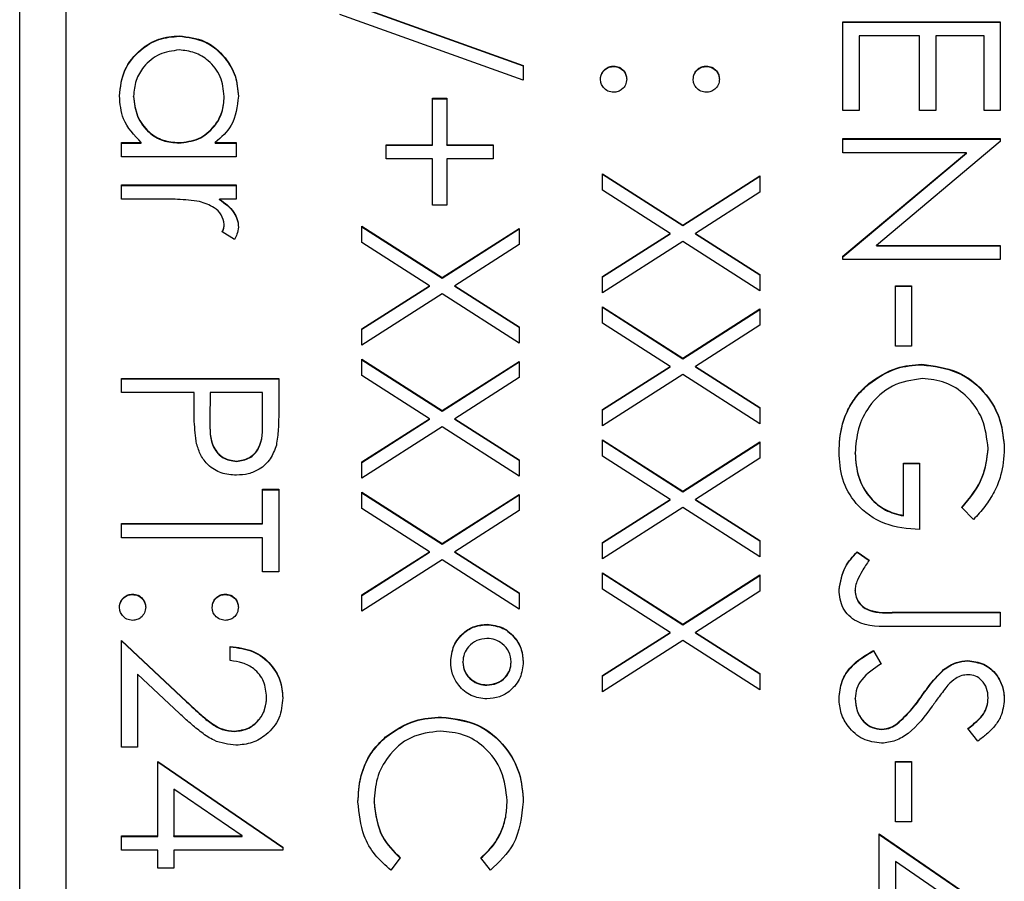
# Model space of a CAD drawing. Header units: millimetres. Extents: x 179 to 1996, y 94 to 1575.
# Tile 32 of 40: x 1764 to 1774, y 967 to 976. Entities that reach past the tile are written whole.
import ezdxf

# ---------------------------------------------------------------- set-up
doc = ezdxf.new("R2010")
doc.units = ezdxf.units.MM

msp = doc.modelspace()

# ---------------------------------------------------------------- linework, layer by layer
at = {"color": 7, "linetype": 'Continuous', "lineweight": 25}
for p, q in [((1763.504, 937.536), (1763.504, 985.717)), ((1764.004, 983.162), (1764.004, 927.215)), ((1766.964, 976.344), (1768.948, 975.633)), ((1766.964, 976.339), (1768.948, 975.629)), ((1768.948, 975.473), (1766.964, 976.183)), ((1772.404, 975.146), (1772.404, 976.104)), ((1772.404, 976.104), (1774.104, 976.104)), ((1772.404, 976.1), (1774.104, 976.1)), ((1774.104, 976.104), (1774.104, 975.146)), ((1765.229, 975.948), (1765.229, 975.952)), ((1772.579, 975.952), (1772.579, 975.146)), ((1773.232, 975.952), (1772.579, 975.952)), ((1773.232, 975.146), (1773.232, 975.952)), ((1773.407, 975.952), (1773.407, 975.146)), ((1773.93, 975.952), (1773.407, 975.952)), ((1773.93, 975.146), (1773.93, 975.952)), ((1768.948, 975.633), (1768.948, 975.473)), ((1769.924, 975.621), (1769.924, 975.625)), ((1770.927, 975.621), (1770.927, 975.625)), ((1764.735, 975.295), (1764.735, 975.299)), ((1765.716, 975.294), (1765.716, 975.298)), ((1767.967, 975.277), (1768.12, 975.277)), ((1767.967, 974.776), (1767.967, 975.277)), ((1767.967, 975.273), (1768.12, 975.273)), ((1768.12, 975.277), (1768.12, 974.776)), ((1772.579, 975.146), (1772.404, 975.146)), ((1773.407, 975.146), (1773.232, 975.146)), ((1774.104, 975.146), (1773.93, 975.146)), ((1764.604, 974.798), (1764.819, 974.798)), ((1764.604, 974.645), (1764.604, 974.798)), ((1764.604, 974.794), (1764.819, 974.794)), ((1764.819, 974.794), (1764.819, 974.798)), ((1765.223, 974.794), (1765.223, 974.798)), ((1765.617, 974.798), (1765.846, 974.798)), ((1765.617, 974.794), (1765.617, 974.798)), ((1765.617, 974.794), (1765.846, 974.794)), ((1765.846, 974.798), (1765.846, 974.645)), ((1767.466, 974.776), (1767.967, 974.776)), ((1767.466, 974.624), (1767.466, 974.776)), ((1767.466, 974.772), (1767.967, 974.772)), ((1767.967, 974.772), (1767.967, 974.776)), ((1768.12, 974.776), (1768.621, 974.776)), ((1768.12, 974.772), (1768.12, 974.776)), ((1768.12, 974.772), (1768.621, 974.772)), ((1768.621, 974.776), (1768.621, 974.624)), ((1772.404, 974.841), (1774.104, 974.841)), ((1772.404, 974.689), (1772.404, 974.841)), ((1772.404, 974.837), (1774.104, 974.837)), ((1774.104, 974.809), (1772.766, 973.687)), ((1774.104, 974.841), (1774.104, 974.809)), ((1765.846, 974.645), (1764.604, 974.645)), ((1773.739, 974.689), (1772.404, 974.689)), ((1772.404, 973.57), (1773.739, 974.689)), ((1772.404, 973.565), (1773.739, 974.685)), ((1773.739, 974.685), (1773.739, 974.689)), ((1767.967, 974.624), (1767.466, 974.624)), ((1767.967, 974.123), (1767.967, 974.624)), ((1768.12, 974.624), (1768.12, 974.123)), ((1768.621, 974.624), (1768.12, 974.624)), ((1769.804, 974.46), (1770.671, 973.906)), ((1769.804, 974.285), (1769.804, 974.46)), ((1769.804, 974.456), (1770.671, 973.901)), ((1770.671, 973.906), (1771.504, 974.439)), ((1770.671, 973.901), (1771.504, 974.434)), ((1771.504, 974.439), (1771.504, 974.263)), ((1764.604, 974.188), (1764.604, 974.341)), ((1764.604, 974.341), (1765.846, 974.341)), ((1764.604, 974.336), (1765.846, 974.336)), ((1765.846, 974.341), (1765.846, 974.188)), ((1770.534, 973.818), (1769.804, 974.285)), ((1771.504, 974.263), (1770.809, 973.818)), ((1765.022, 974.188), (1764.604, 974.188)), ((1765.846, 974.188), (1765.664, 974.188)), ((1765.664, 974.184), (1765.664, 974.188)), ((1768.12, 974.123), (1767.967, 974.123)), ((1765.716, 973.91), (1765.716, 973.914)), ((1767.204, 973.894), (1768.071, 973.34)), ((1767.204, 973.718), (1767.204, 973.894)), ((1767.204, 973.89), (1768.071, 973.335)), ((1770.671, 973.901), (1770.671, 973.906)), ((1765.826, 973.753), (1765.694, 973.836)), ((1768.071, 973.34), (1768.904, 973.872)), ((1768.071, 973.335), (1768.904, 973.868)), ((1768.904, 973.872), (1768.904, 973.697)), ((1769.804, 973.352), (1770.534, 973.818)), ((1769.804, 973.347), (1770.534, 973.814)), ((1770.534, 973.814), (1770.534, 973.818)), ((1770.809, 973.818), (1771.504, 973.373)), ((1770.809, 973.814), (1770.809, 973.818)), ((1770.809, 973.814), (1771.504, 973.369)), ((1767.934, 973.252), (1767.204, 973.718)), ((1768.904, 973.697), (1768.209, 973.252)), ((1770.671, 973.73), (1769.804, 973.176)), ((1771.504, 973.198), (1770.671, 973.73)), ((1772.766, 973.687), (1774.104, 973.687)), ((1772.766, 973.683), (1772.766, 973.687)), ((1772.766, 973.683), (1774.104, 973.683)), ((1774.104, 973.687), (1774.104, 973.535)), ((1772.404, 973.535), (1772.404, 973.57)), ((1774.104, 973.535), (1772.404, 973.535)), ((1771.504, 973.373), (1771.504, 973.198)), ((1767.204, 972.785), (1767.934, 973.252)), ((1767.934, 973.248), (1767.934, 973.252)), ((1768.071, 973.335), (1768.071, 973.34)), ((1768.209, 973.252), (1768.904, 972.807)), ((1768.209, 973.248), (1768.209, 973.252)), ((1769.804, 973.176), (1769.804, 973.352)), ((1772.971, 972.599), (1772.971, 973.252)), ((1772.971, 973.252), (1773.145, 973.252)), ((1773.145, 973.252), (1773.145, 972.599)), ((1767.204, 972.781), (1767.934, 973.248)), ((1768.071, 973.164), (1767.204, 972.61)), ((1768.904, 972.631), (1768.071, 973.164)), ((1768.209, 973.248), (1768.904, 972.803)), ((1772.971, 973.248), (1773.145, 973.248)), ((1769.804, 973.023), (1770.671, 972.469)), ((1769.804, 972.847), (1769.804, 973.023)), ((1769.804, 973.019), (1770.671, 972.464)), ((1770.671, 972.469), (1771.504, 973.002)), ((1770.671, 972.464), (1771.504, 972.997)), ((1771.504, 973.002), (1771.504, 972.826)), ((1770.534, 972.381), (1769.804, 972.847)), ((1771.504, 972.826), (1770.809, 972.381)), ((1767.204, 972.61), (1767.204, 972.785)), ((1768.904, 972.807), (1768.904, 972.631)), ((1773.145, 972.599), (1772.971, 972.599)), ((1767.204, 972.457), (1768.071, 971.903)), ((1767.204, 972.281), (1767.204, 972.457)), ((1767.204, 972.453), (1768.071, 971.898)), ((1768.071, 971.903), (1768.904, 972.435)), ((1768.071, 971.898), (1768.904, 972.431)), ((1768.904, 972.435), (1768.904, 972.26)), ((1770.671, 972.464), (1770.671, 972.469)), ((1773.255, 972.398), (1773.255, 972.403)), ((1769.804, 971.915), (1770.534, 972.381)), ((1769.804, 971.91), (1770.534, 972.377)), ((1770.671, 972.293), (1769.804, 971.739)), ((1770.534, 972.377), (1770.534, 972.381)), ((1771.504, 971.76), (1770.671, 972.293)), ((1770.809, 972.381), (1771.504, 971.936)), ((1770.809, 972.377), (1770.809, 972.381)), ((1770.809, 972.377), (1771.504, 971.932)), ((1764.604, 972.098), (1764.604, 972.25)), ((1764.604, 972.25), (1766.304, 972.25)), ((1764.604, 972.246), (1766.304, 972.246)), ((1766.304, 972.25), (1766.304, 971.917)), ((1767.934, 971.815), (1767.204, 972.281)), ((1768.904, 972.26), (1768.209, 971.815)), ((1772.682, 972.19), (1772.682, 972.195)), ((1765.389, 972.098), (1764.604, 972.098)), ((1765.389, 971.976), (1765.389, 972.098)), ((1765.563, 972.098), (1765.559, 971.801)), ((1766.13, 972.098), (1765.563, 972.098)), ((1766.13, 971.787), (1766.13, 972.098)), ((1768.071, 971.898), (1768.071, 971.903)), ((1769.804, 971.739), (1769.804, 971.915)), ((1771.504, 971.936), (1771.504, 971.76)), ((1765.559, 971.795), (1765.559, 971.789)), ((1766.13, 971.783), (1766.13, 971.787)), ((1767.204, 971.348), (1767.934, 971.815)), ((1767.204, 971.344), (1767.934, 971.81)), ((1767.934, 971.81), (1767.934, 971.815)), ((1768.209, 971.815), (1768.904, 971.37)), ((1768.209, 971.81), (1768.209, 971.815)), ((1768.209, 971.81), (1768.904, 971.366)), ((1768.071, 971.727), (1767.204, 971.173)), ((1768.904, 971.194), (1768.071, 971.727)), ((1769.804, 971.586), (1770.671, 971.032)), ((1769.804, 971.41), (1769.804, 971.586)), ((1769.804, 971.582), (1770.671, 971.027)), ((1770.671, 971.032), (1771.504, 971.564)), ((1770.671, 971.027), (1771.504, 971.56)), ((1771.504, 971.564), (1771.504, 971.389)), ((1772.535, 971.441), (1772.535, 971.445)), ((1773.973, 971.49), (1773.973, 971.494)), ((1765.847, 971.353), (1765.847, 971.358)), ((1767.204, 971.173), (1767.204, 971.348)), ((1768.904, 971.37), (1768.904, 971.194)), ((1770.534, 970.944), (1769.804, 971.41)), ((1771.504, 971.389), (1770.809, 970.944)), ((1773.058, 971.336), (1773.232, 971.336)), ((1773.058, 970.77), (1773.058, 971.336)), ((1773.232, 971.336), (1773.232, 970.617)), ((1773.058, 971.331), (1773.232, 971.331)), ((1766.13, 971.053), (1766.304, 971.053)), ((1766.13, 970.683), (1766.13, 971.053)), ((1766.13, 971.048), (1766.304, 971.048)), ((1766.304, 971.053), (1766.304, 970.16)), ((1767.204, 971.02), (1768.071, 970.466)), ((1767.204, 970.844), (1767.204, 971.02)), ((1767.204, 971.016), (1768.071, 970.461)), ((1770.671, 971.027), (1770.671, 971.032)), ((1768.071, 970.466), (1768.904, 970.998)), ((1768.071, 970.461), (1768.904, 970.994)), ((1768.904, 970.998), (1768.904, 970.822)), ((1769.804, 970.477), (1770.534, 970.944)), ((1769.804, 970.473), (1770.534, 970.94)), ((1770.534, 970.94), (1770.534, 970.944)), ((1770.809, 970.944), (1771.504, 970.499)), ((1770.809, 970.94), (1770.809, 970.944)), ((1770.809, 970.94), (1771.504, 970.495)), ((1767.934, 970.378), (1767.204, 970.844)), ((1768.904, 970.822), (1768.209, 970.378)), ((1770.671, 970.856), (1769.804, 970.302)), ((1771.504, 970.323), (1770.671, 970.856)), ((1773.814, 970.726), (1773.69, 970.857)), ((1773.058, 970.765), (1773.058, 970.77)), ((1764.604, 970.683), (1766.13, 970.683)), ((1764.604, 970.53), (1764.604, 970.683)), ((1764.604, 970.678), (1766.13, 970.678)), ((1766.13, 970.678), (1766.13, 970.683)), ((1766.13, 970.53), (1764.604, 970.53)), ((1766.13, 970.16), (1766.13, 970.53)), ((1771.504, 970.499), (1771.504, 970.323)), ((1767.204, 969.911), (1767.934, 970.378)), ((1767.934, 970.373), (1767.934, 970.378)), ((1768.071, 970.461), (1768.071, 970.466)), ((1768.209, 970.378), (1768.904, 969.933)), ((1768.209, 970.373), (1768.209, 970.378)), ((1769.804, 970.302), (1769.804, 970.477)), ((1772.557, 970.378), (1772.687, 970.288)), ((1772.557, 970.373), (1772.557, 970.378)), ((1767.204, 969.907), (1767.934, 970.373)), ((1768.071, 970.29), (1767.204, 969.735)), ((1768.904, 969.757), (1768.071, 970.29)), ((1768.209, 970.373), (1768.904, 969.929)), ((1772.557, 970.373), (1772.687, 970.284)), ((1766.304, 970.16), (1766.13, 970.16)), ((1769.804, 970.149), (1770.671, 969.595)), ((1769.804, 969.973), (1769.804, 970.149)), ((1769.804, 970.145), (1770.671, 969.59)), ((1770.671, 969.595), (1771.504, 970.127)), ((1770.671, 969.59), (1771.504, 970.123)), ((1771.504, 970.127), (1771.504, 969.951)), ((1770.534, 969.507), (1769.804, 969.973)), ((1771.504, 969.951), (1770.809, 969.507)), ((1772.535, 969.955), (1772.535, 969.96)), ((1764.724, 969.916), (1764.724, 969.921)), ((1765.727, 969.916), (1765.727, 969.921)), ((1767.204, 969.735), (1767.204, 969.911)), ((1768.904, 969.933), (1768.904, 969.757)), ((1772.973, 969.725), (1774.104, 969.725)), ((1772.973, 969.72), (1772.973, 969.725)), ((1772.973, 969.72), (1774.104, 969.72)), ((1774.104, 969.725), (1774.104, 969.572)), ((1768.559, 969.59), (1768.559, 969.594)), ((1770.671, 969.59), (1770.671, 969.595)), ((1774.104, 969.572), (1772.956, 969.572)), ((1764.604, 969.42), (1765.308, 968.761)), ((1764.604, 968.266), (1764.604, 969.42)), ((1769.804, 969.04), (1770.534, 969.507)), ((1769.804, 969.036), (1770.534, 969.502)), ((1770.671, 969.419), (1769.804, 968.864)), ((1770.534, 969.502), (1770.534, 969.507)), ((1771.504, 968.886), (1770.671, 969.419)), ((1770.809, 969.507), (1771.504, 969.062)), ((1770.809, 969.502), (1770.809, 969.507)), ((1770.809, 969.502), (1771.504, 969.058)), ((1764.604, 969.415), (1765.308, 968.757)), ((1765.781, 969.202), (1765.781, 969.354)), ((1772.732, 969.311), (1772.818, 969.167)), ((1772.732, 969.306), (1772.732, 969.311)), ((1772.732, 969.306), (1772.818, 969.163)), ((1768.294, 969.184), (1768.294, 969.189)), ((1768.817, 969.183), (1768.817, 969.188)), ((1773.492, 969.103), (1773.492, 969.107)), ((1773.751, 969.198), (1773.751, 969.202)), ((1764.779, 969.056), (1764.779, 968.266)), ((1765.232, 968.631), (1764.779, 969.056)), ((1769.804, 968.864), (1769.804, 969.04)), ((1771.504, 969.062), (1771.504, 968.886)), ((1768.553, 968.936), (1768.553, 968.941)), ((1766.173, 968.804), (1766.173, 968.808)), ((1772.535, 968.79), (1772.535, 968.794)), ((1773.261, 968.824), (1773.261, 968.829)), ((1773.973, 968.796), (1773.973, 968.801)), ((1765.308, 968.757), (1765.308, 968.761)), ((1768.064, 968.588), (1768.064, 968.592)), ((1772.823, 968.457), (1772.823, 968.462)), ((1772.99, 968.518), (1772.99, 968.523)), ((1773.86, 968.331), (1773.755, 968.469)), ((1765.829, 968.436), (1765.829, 968.44)), ((1767.458, 968.373), (1767.458, 968.377)), ((1764.779, 968.266), (1764.604, 968.266)), ((1764.996, 967.308), (1764.996, 968.113)), ((1764.996, 968.113), (1766.348, 967.186)), ((1764.996, 968.109), (1766.348, 967.182)), ((1772.971, 967.46), (1772.971, 968.113)), ((1772.971, 968.113), (1773.145, 968.113)), ((1772.971, 968.109), (1773.145, 968.109)), ((1773.145, 968.113), (1773.145, 967.46)), ((1765.909, 967.308), (1765.171, 967.814)), ((1765.171, 967.814), (1765.171, 967.308)), ((1767.335, 967.673), (1767.335, 967.677)), ((1768.773, 967.684), (1768.773, 967.688)), ((1773.145, 967.46), (1772.971, 967.46)), ((1764.604, 967.308), (1764.996, 967.308)), ((1764.604, 967.155), (1764.604, 967.308)), ((1764.604, 967.303), (1764.996, 967.303)), ((1764.996, 967.303), (1764.996, 967.308)), ((1765.171, 967.308), (1765.909, 967.308)), ((1765.171, 967.303), (1765.171, 967.308)), ((1765.171, 967.303), (1765.909, 967.303)), ((1765.909, 967.303), (1765.909, 967.308)), ((1772.796, 966.524), (1772.796, 967.329)), ((1772.796, 967.329), (1774.148, 966.402)), ((1772.796, 967.325), (1774.148, 966.398)), ((1766.348, 967.186), (1766.348, 967.155)), ((1764.996, 967.155), (1764.604, 967.155)), ((1764.996, 966.959), (1764.996, 967.155)), ((1765.171, 967.155), (1765.171, 966.959)), ((1766.348, 967.155), (1765.171, 967.155)), ((1767.618, 967.071), (1767.517, 966.937)), ((1768.592, 966.937), (1768.49, 967.071)), ((1773.709, 966.524), (1772.971, 967.03)), ((1772.971, 967.03), (1772.971, 966.524)), ((1765.171, 966.959), (1764.996, 966.959))]:
    msp.add_line(p, q, dxfattribs=at)
for points, knots in [([(1764.582, 975.305), (1764.594, 975.4), (1764.616, 975.591), (1764.792, 975.802), (1765.004, 975.933), (1765.154, 975.945), (1765.229, 975.952)], [0, 0, 0, 0, 0.279573, 0.559333, 0.779589, 1, 1, 1, 1]), ([(1764.582, 975.3), (1764.594, 975.396), (1764.616, 975.587), (1764.792, 975.798), (1765.004, 975.928), (1765.154, 975.941), (1765.229, 975.948)], [0, 0, 0, 0, 0.279573, 0.559333, 0.779589, 1, 1, 1, 1]), ([(1765.229, 975.952), (1765.324, 975.94), (1765.514, 975.917), (1765.722, 975.737), (1765.849, 975.524), (1765.862, 975.375), (1765.868, 975.3)], [0, 0, 0, 0, 0.279413, 0.559191, 0.779548, 1, 1, 1, 1]), ([(1765.229, 975.948), (1765.324, 975.936), (1765.514, 975.912), (1765.722, 975.732), (1765.849, 975.52), (1765.862, 975.37), (1765.868, 975.296)], [0, 0, 0, 0, 0.279413, 0.559191, 0.779548, 1, 1, 1, 1]), ([(1765.227, 975.799), (1765.154, 975.789), (1765.009, 975.769), (1764.847, 975.635), (1764.752, 975.471), (1764.74, 975.357), (1764.735, 975.299)], [0, 0, 0, 0, 0.279429, 0.559146, 0.77957, 1, 1, 1, 1]), ([(1765.716, 975.298), (1765.707, 975.371), (1765.69, 975.516), (1765.561, 975.682), (1765.398, 975.781), (1765.284, 975.793), (1765.227, 975.799)], [0, 0, 0, 0, 0.2797672, 0.5592905, 0.7797189, 1, 1, 1, 1]), ([(1769.782, 975.484), (1769.785, 975.505), (1769.79, 975.546), (1769.829, 975.592), (1769.875, 975.621), (1769.908, 975.624), (1769.924, 975.625)], [0, 0, 0, 0, 0.2795812, 0.5591432, 0.7795754, 1, 1, 1, 1]), ([(1769.782, 975.479), (1769.785, 975.5), (1769.79, 975.542), (1769.829, 975.588), (1769.875, 975.616), (1769.908, 975.619), (1769.924, 975.621)], [0, 0, 0, 0, 0.279581, 0.559143, 0.779575, 1, 1, 1, 1]), ([(1769.924, 975.625), (1769.945, 975.623), (1769.987, 975.618), (1770.033, 975.579), (1770.061, 975.533), (1770.064, 975.5), (1770.066, 975.484)], [0, 0, 0, 0, 0.2795762, 0.5592837, 0.7795524, 1, 1, 1, 1]), ([(1769.924, 975.621), (1769.945, 975.618), (1769.987, 975.613), (1770.033, 975.575), (1770.061, 975.529), (1770.064, 975.496), (1770.066, 975.479)], [0, 0, 0, 0, 0.279576, 0.559284, 0.779552, 1, 1, 1, 1]), ([(1770.785, 975.484), (1770.787, 975.505), (1770.792, 975.546), (1770.831, 975.593), (1770.877, 975.621), (1770.91, 975.624), (1770.927, 975.625)], [0, 0, 0, 0, 0.279647, 0.559299, 0.779615, 1, 1, 1, 1]), ([(1770.785, 975.479), (1770.787, 975.5), (1770.792, 975.542), (1770.831, 975.588), (1770.877, 975.617), (1770.91, 975.619), (1770.927, 975.621)], [0, 0, 0, 0, 0.279647, 0.559299, 0.779615, 1, 1, 1, 1]), ([(1770.927, 975.625), (1770.947, 975.623), (1770.989, 975.618), (1771.035, 975.579), (1771.064, 975.533), (1771.067, 975.5), (1771.068, 975.484)], [0, 0, 0, 0, 0.279585, 0.559454, 0.779697, 1, 1, 1, 1]), ([(1770.927, 975.621), (1770.947, 975.618), (1770.989, 975.613), (1771.035, 975.575), (1771.064, 975.528), (1771.067, 975.496), (1771.068, 975.479)], [0, 0, 0, 0, 0.279585, 0.559454, 0.779697, 1, 1, 1, 1]), ([(1769.924, 975.342), (1769.903, 975.345), (1769.861, 975.35), (1769.815, 975.388), (1769.787, 975.435), (1769.784, 975.467), (1769.782, 975.484)], [0, 0, 0, 0, 0.279469, 0.559358, 0.779674, 1, 1, 1, 1]), ([(1770.066, 975.484), (1770.063, 975.463), (1770.059, 975.421), (1770.02, 975.375), (1769.973, 975.346), (1769.941, 975.344), (1769.924, 975.342)], [0, 0, 0, 0, 0.279602, 0.559212, 0.779475, 1, 1, 1, 1]), ([(1770.927, 975.342), (1770.906, 975.345), (1770.864, 975.349), (1770.818, 975.388), (1770.789, 975.434), (1770.786, 975.467), (1770.785, 975.484)], [0, 0, 0, 0, 0.279517, 0.559326, 0.779544, 1, 1, 1, 1]), ([(1771.068, 975.484), (1771.066, 975.463), (1771.061, 975.421), (1771.022, 975.375), (1770.976, 975.346), (1770.943, 975.344), (1770.927, 975.342)], [0, 0, 0, 0, 0.279602, 0.559212, 0.779475, 1, 1, 1, 1]), ([(1764.819, 974.798), (1764.743, 974.878), (1764.606, 975.022), (1764.59, 975.218), (1764.582, 975.305)], [0, 0, 0, 0, 0.558763, 1, 1, 1, 1]), ([(1764.735, 975.299), (1764.744, 975.227), (1764.761, 975.081), (1764.886, 974.912), (1765.05, 974.813), (1765.165, 974.803), (1765.223, 974.798)], [0, 0, 0, 0, 0.279822, 0.559387, 0.779603, 1, 1, 1, 1]), ([(1764.735, 975.295), (1764.744, 975.222), (1764.761, 975.077), (1764.886, 974.907), (1765.05, 974.808), (1765.165, 974.799), (1765.223, 974.794)], [0, 0, 0, 0, 0.279822, 0.559387, 0.779603, 1, 1, 1, 1]), ([(1765.223, 974.798), (1765.296, 974.806), (1765.444, 974.822), (1765.606, 974.959), (1765.702, 975.125), (1765.711, 975.24), (1765.716, 975.298)], [0, 0, 0, 0, 0.27966, 0.55921, 0.779487, 1, 1, 1, 1]), ([(1765.223, 974.794), (1765.296, 974.802), (1765.444, 974.818), (1765.606, 974.955), (1765.702, 975.12), (1765.711, 975.236), (1765.716, 975.294)], [0, 0, 0, 0, 0.27966, 0.55921, 0.779487, 1, 1, 1, 1]), ([(1765.868, 975.3), (1765.856, 975.188), (1765.833, 974.988), (1765.683, 974.856), (1765.617, 974.798)], [0, 0, 0, 0, 0.559062, 1, 1, 1, 1]), ([(1765.448, 974.161), (1765.369, 974.171), (1765.227, 974.189), (1765.084, 974.188), (1765.022, 974.188)], [0, 0, 0, 0, 0.559636, 1, 1, 1, 1]), ([(1765.716, 973.914), (1765.708, 973.95), (1765.692, 974.022), (1765.592, 974.115), (1765.503, 974.143), (1765.448, 974.161)], [0, 0, 0, 0, 0.278336, 0.558768, 1, 1, 1, 1]), ([(1765.664, 974.188), (1765.722, 974.146), (1765.803, 974.086), (1765.861, 973.969), (1765.866, 973.913), (1765.868, 973.885)], [0, 0, 0, 0, 0.558788, 0.779481, 1, 1, 1, 1]), ([(1765.664, 974.184), (1765.722, 974.141), (1765.803, 974.082), (1765.861, 973.965), (1765.866, 973.909), (1765.868, 973.881)], [0, 0, 0, 0, 0.5587877, 0.7794811, 1, 1, 1, 1]), ([(1765.694, 973.836), (1765.7, 973.85), (1765.712, 973.875), (1765.714, 973.902), (1765.716, 973.914)], [0, 0, 0, 0, 0.5603957, 1, 1, 1, 1]), ([(1765.694, 973.832), (1765.7, 973.846), (1765.712, 973.871), (1765.714, 973.898), (1765.716, 973.91)], [0, 0, 0, 0, 0.560396, 1, 1, 1, 1]), ([(1765.868, 973.885), (1765.865, 973.859), (1765.859, 973.812), (1765.836, 973.771), (1765.826, 973.753)], [0, 0, 0, 0, 0.559243, 1, 1, 1, 1]), ([(1772.682, 972.195), (1772.779, 972.262), (1772.953, 972.381), (1773.163, 972.396), (1773.255, 972.403)], [0, 0, 0, 0, 0.559317, 1, 1, 1, 1]), ([(1772.682, 972.19), (1772.779, 972.257), (1772.953, 972.377), (1773.163, 972.392), (1773.255, 972.398)], [0, 0, 0, 0, 0.559317, 1, 1, 1, 1]), ([(1773.255, 972.403), (1773.388, 972.386), (1773.655, 972.353), (1773.953, 972.108), (1774.122, 971.804), (1774.139, 971.594), (1774.148, 971.489)], [0, 0, 0, 0, 0.27959, 0.559072, 0.779411, 1, 1, 1, 1]), ([(1773.255, 972.398), (1773.388, 972.382), (1773.655, 972.348), (1773.953, 972.104), (1774.122, 971.799), (1774.139, 971.59), (1774.148, 971.485)], [0, 0, 0, 0, 0.27959, 0.559072, 0.779411, 1, 1, 1, 1]), ([(1772.361, 971.459), (1772.366, 971.553), (1772.375, 971.709), (1772.452, 971.912), (1772.548, 972.069), (1772.637, 972.153), (1772.682, 972.195)], [0, 0, 0, 0, 0.339789, 0.559872, 0.779908, 1, 1, 1, 1]), ([(1772.361, 971.454), (1772.366, 971.549), (1772.375, 971.704), (1772.452, 971.908), (1772.548, 972.065), (1772.637, 972.148), (1772.682, 972.19)], [0, 0, 0, 0, 0.339789, 0.559872, 0.779908, 1, 1, 1, 1]), ([(1773.262, 972.25), (1773.149, 972.233), (1772.924, 972.198), (1772.687, 971.973), (1772.556, 971.711), (1772.542, 971.534), (1772.535, 971.445)], [0, 0, 0, 0, 0.2790614, 0.5585842, 0.7792365, 1, 1, 1, 1]), ([(1773.973, 971.494), (1773.96, 971.602), (1773.934, 971.817), (1773.753, 972.067), (1773.515, 972.222), (1773.346, 972.241), (1773.262, 972.25)], [0, 0, 0, 0, 0.279847, 0.559555, 0.779847, 1, 1, 1, 1]), ([(1765.417, 971.544), (1765.407, 971.624), (1765.388, 971.768), (1765.389, 971.913), (1765.389, 971.976)], [0, 0, 0, 0, 0.559694, 1, 1, 1, 1]), ([(1766.304, 971.917), (1766.304, 971.845), (1766.305, 971.715), (1766.287, 971.587), (1766.279, 971.53)], [0, 0, 0, 0, 0.560314, 1, 1, 1, 1]), ([(1765.559, 971.801), (1765.559, 971.697), (1765.559, 971.568), (1765.644, 971.442), (1765.722, 971.377), (1765.797, 971.365), (1765.847, 971.358)], [0, 0, 0, 0, 0.499721, 0.62535, 0.751083, 1, 1, 1, 1]), ([(1765.559, 971.796), (1765.559, 971.693), (1765.559, 971.563), (1765.644, 971.438), (1765.722, 971.372), (1765.797, 971.361), (1765.847, 971.353)], [0, 0, 0, 0, 0.499721, 0.62535, 0.751083, 1, 1, 1, 1]), ([(1765.847, 971.358), (1765.896, 971.365), (1765.97, 971.377), (1766.046, 971.439), (1766.132, 971.559), (1766.131, 971.686), (1766.13, 971.787)], [0, 0, 0, 0, 0.248969, 0.374729, 0.500383, 1, 1, 1, 1]), ([(1765.847, 971.353), (1765.896, 971.361), (1765.97, 971.373), (1766.046, 971.435), (1766.132, 971.555), (1766.131, 971.682), (1766.13, 971.783)], [0, 0, 0, 0, 0.248969, 0.374729, 0.500383, 1, 1, 1, 1]), ([(1765.848, 971.205), (1765.792, 971.209), (1765.68, 971.217), (1765.544, 971.302), (1765.456, 971.418), (1765.43, 971.502), (1765.417, 971.544)], [0, 0, 0, 0, 0.280099, 0.559324, 0.779458, 1, 1, 1, 1]), ([(1766.279, 971.53), (1766.26, 971.479), (1766.223, 971.376), (1766.108, 971.269), (1765.977, 971.213), (1765.891, 971.208), (1765.848, 971.205)], [0, 0, 0, 0, 0.279705, 0.559381, 0.779509, 1, 1, 1, 1]), ([(1773.232, 970.617), (1773.104, 970.628), (1772.848, 970.649), (1772.545, 970.864), (1772.381, 971.157), (1772.367, 971.358), (1772.361, 971.459)], [0, 0, 0, 0, 0.280351, 0.559367, 0.779371, 1, 1, 1, 1]), ([(1772.535, 971.445), (1772.542, 971.358), (1772.555, 971.183), (1772.681, 970.967), (1772.856, 970.818), (1772.991, 970.786), (1773.058, 970.77)], [0, 0, 0, 0, 0.2802537, 0.5599124, 0.7799408, 1, 1, 1, 1]), ([(1772.535, 971.441), (1772.542, 971.353), (1772.555, 971.178), (1772.681, 970.963), (1772.856, 970.814), (1772.991, 970.782), (1773.058, 970.765)], [0, 0, 0, 0, 0.280254, 0.559912, 0.779941, 1, 1, 1, 1]), ([(1773.69, 970.857), (1773.776, 970.962), (1773.931, 971.149), (1773.96, 971.389), (1773.973, 971.494)], [0, 0, 0, 0, 0.55984, 1, 1, 1, 1]), ([(1773.69, 970.852), (1773.776, 970.957), (1773.931, 971.145), (1773.96, 971.385), (1773.973, 971.49)], [0, 0, 0, 0, 0.55984, 1, 1, 1, 1]), ([(1774.148, 971.489), (1774.141, 971.392), (1774.129, 971.232), (1774.043, 971.024), (1773.942, 970.865), (1773.857, 970.772), (1773.814, 970.726)], [0, 0, 0, 0, 0.339527, 0.559586, 0.779731, 1, 1, 1, 1]), ([(1772.361, 969.968), (1772.376, 970.055), (1772.403, 970.211), (1772.51, 970.326), (1772.557, 970.378)], [0, 0, 0, 0, 0.557533, 1, 1, 1, 1]), ([(1772.361, 969.964), (1772.376, 970.051), (1772.403, 970.206), (1772.51, 970.322), (1772.557, 970.373)], [0, 0, 0, 0, 0.557533, 1, 1, 1, 1]), ([(1772.687, 970.288), (1772.661, 970.249), (1772.613, 970.179), (1772.576, 970.104), (1772.559, 970.071)], [0, 0, 0, 0, 0.560094, 1, 1, 1, 1]), ([(1772.559, 970.071), (1772.552, 970.051), (1772.538, 970.015), (1772.536, 969.977), (1772.535, 969.96)], [0, 0, 0, 0, 0.5599, 1, 1, 1, 1]), ([(1772.956, 969.572), (1772.813, 969.568), (1772.635, 969.564), (1772.465, 969.684), (1772.38, 969.795), (1772.368, 969.899), (1772.361, 969.968)], [0, 0, 0, 0, 0.4995429, 0.6250777, 0.7506542, 1, 1, 1, 1]), ([(1772.535, 969.96), (1772.537, 969.936), (1772.541, 969.889), (1772.577, 969.826), (1772.627, 969.776), (1772.757, 969.716), (1772.877, 969.721), (1772.973, 969.725)], [0, 0, 0, 0, 0.124972, 0.249915, 0.374872, 0.499882, 1, 1, 1, 1]), ([(1772.535, 969.955), (1772.537, 969.932), (1772.541, 969.885), (1772.577, 969.822), (1772.627, 969.772), (1772.757, 969.712), (1772.877, 969.717), (1772.973, 969.72)], [0, 0, 0, 0, 0.124972, 0.249915, 0.374872, 0.499882, 1, 1, 1, 1]), ([(1764.582, 969.779), (1764.585, 969.8), (1764.59, 969.841), (1764.629, 969.888), (1764.675, 969.916), (1764.708, 969.919), (1764.724, 969.921)], [0, 0, 0, 0, 0.279581, 0.559143, 0.779575, 1, 1, 1, 1]), ([(1764.582, 969.775), (1764.585, 969.795), (1764.59, 969.837), (1764.629, 969.883), (1764.675, 969.912), (1764.708, 969.915), (1764.724, 969.916)], [0, 0, 0, 0, 0.279581, 0.559143, 0.779575, 1, 1, 1, 1]), ([(1764.724, 969.921), (1764.745, 969.918), (1764.787, 969.913), (1764.833, 969.875), (1764.861, 969.828), (1764.864, 969.795), (1764.866, 969.779)], [0, 0, 0, 0, 0.2795762, 0.5592837, 0.7795524, 1, 1, 1, 1]), ([(1764.724, 969.916), (1764.745, 969.914), (1764.787, 969.909), (1764.833, 969.87), (1764.861, 969.824), (1764.864, 969.791), (1764.866, 969.775)], [0, 0, 0, 0, 0.2795762, 0.5592837, 0.7795524, 1, 1, 1, 1]), ([(1765.585, 969.779), (1765.587, 969.8), (1765.592, 969.842), (1765.631, 969.888), (1765.677, 969.916), (1765.71, 969.919), (1765.727, 969.921)], [0, 0, 0, 0, 0.279647, 0.559299, 0.779615, 1, 1, 1, 1]), ([(1765.585, 969.775), (1765.587, 969.795), (1765.592, 969.837), (1765.631, 969.883), (1765.677, 969.912), (1765.71, 969.915), (1765.727, 969.916)], [0, 0, 0, 0, 0.279647, 0.559299, 0.779615, 1, 1, 1, 1]), ([(1765.727, 969.921), (1765.747, 969.918), (1765.789, 969.913), (1765.835, 969.874), (1765.864, 969.828), (1765.867, 969.795), (1765.868, 969.779)], [0, 0, 0, 0, 0.2795852, 0.5594544, 0.7796968, 1, 1, 1, 1]), ([(1765.727, 969.916), (1765.747, 969.914), (1765.789, 969.908), (1765.835, 969.87), (1765.864, 969.824), (1765.867, 969.791), (1765.868, 969.775)], [0, 0, 0, 0, 0.279585, 0.559454, 0.779697, 1, 1, 1, 1]), ([(1764.724, 969.637), (1764.703, 969.64), (1764.661, 969.645), (1764.615, 969.684), (1764.587, 969.73), (1764.584, 969.763), (1764.582, 969.779)], [0, 0, 0, 0, 0.279469, 0.559358, 0.779674, 1, 1, 1, 1]), ([(1764.866, 969.779), (1764.863, 969.758), (1764.859, 969.716), (1764.82, 969.67), (1764.773, 969.641), (1764.741, 969.639), (1764.724, 969.637)], [0, 0, 0, 0, 0.279602, 0.559212, 0.779475, 1, 1, 1, 1]), ([(1765.727, 969.637), (1765.706, 969.64), (1765.664, 969.644), (1765.618, 969.683), (1765.589, 969.73), (1765.586, 969.763), (1765.585, 969.779)], [0, 0, 0, 0, 0.279517, 0.559326, 0.779544, 1, 1, 1, 1]), ([(1765.868, 969.779), (1765.866, 969.758), (1765.861, 969.716), (1765.822, 969.67), (1765.776, 969.641), (1765.743, 969.639), (1765.727, 969.637)], [0, 0, 0, 0, 0.2796016, 0.559212, 0.7794752, 1, 1, 1, 1]), ([(1768.163, 969.192), (1768.17, 969.251), (1768.183, 969.369), (1768.289, 969.501), (1768.42, 969.582), (1768.512, 969.59), (1768.559, 969.594)], [0, 0, 0, 0, 0.279728, 0.559381, 0.779608, 1, 1, 1, 1]), ([(1768.163, 969.188), (1768.17, 969.247), (1768.183, 969.365), (1768.289, 969.497), (1768.42, 969.578), (1768.512, 969.586), (1768.559, 969.59)], [0, 0, 0, 0, 0.279728, 0.559381, 0.779608, 1, 1, 1, 1]), ([(1768.559, 969.594), (1768.617, 969.586), (1768.734, 969.571), (1768.86, 969.458), (1768.936, 969.326), (1768.944, 969.235), (1768.948, 969.189)], [0, 0, 0, 0, 0.279239, 0.559101, 0.779515, 1, 1, 1, 1]), ([(1768.559, 969.59), (1768.617, 969.582), (1768.734, 969.567), (1768.86, 969.453), (1768.936, 969.322), (1768.944, 969.23), (1768.948, 969.184)], [0, 0, 0, 0, 0.279239, 0.559101, 0.779515, 1, 1, 1, 1]), ([(1768.555, 969.441), (1768.518, 969.437), (1768.442, 969.428), (1768.358, 969.36), (1768.303, 969.278), (1768.297, 969.218), (1768.294, 969.189)], [0, 0, 0, 0, 0.2796547, 0.5595004, 0.7798044, 1, 1, 1, 1]), ([(1768.817, 969.188), (1768.812, 969.226), (1768.802, 969.302), (1768.73, 969.384), (1768.645, 969.434), (1768.585, 969.439), (1768.555, 969.441)], [0, 0, 0, 0, 0.279349, 0.559223, 0.779594, 1, 1, 1, 1]), ([(1765.781, 969.354), (1765.864, 969.344), (1766.029, 969.325), (1766.218, 969.18), (1766.331, 968.995), (1766.342, 968.866), (1766.348, 968.801)], [0, 0, 0, 0, 0.280029, 0.559515, 0.779668, 1, 1, 1, 1]), ([(1765.781, 969.35), (1765.864, 969.34), (1766.029, 969.32), (1766.218, 969.175), (1766.331, 968.991), (1766.342, 968.861), (1766.348, 968.796)], [0, 0, 0, 0, 0.2800291, 0.5595146, 0.7796675, 1, 1, 1, 1]), ([(1772.361, 968.794), (1772.367, 968.857), (1772.379, 968.983), (1772.508, 969.176), (1772.647, 969.26), (1772.732, 969.311)], [0, 0, 0, 0, 0.2798798, 0.5596658, 1, 1, 1, 1]), ([(1772.361, 968.79), (1772.367, 968.853), (1772.379, 968.979), (1772.508, 969.172), (1772.647, 969.255), (1772.732, 969.306)], [0, 0, 0, 0, 0.27988, 0.559666, 1, 1, 1, 1]), ([(1766.173, 968.808), (1766.167, 968.866), (1766.156, 968.982), (1766.05, 969.113), (1765.917, 969.184), (1765.826, 969.196), (1765.781, 969.202)], [0, 0, 0, 0, 0.279699, 0.558847, 0.779176, 1, 1, 1, 1]), ([(1768.555, 968.788), (1768.497, 968.795), (1768.379, 968.809), (1768.251, 968.921), (1768.174, 969.054), (1768.167, 969.146), (1768.163, 969.192)], [0, 0, 0, 0, 0.279451, 0.559125, 0.779441, 1, 1, 1, 1]), ([(1768.294, 969.189), (1768.299, 969.151), (1768.309, 969.077), (1768.381, 968.996), (1768.465, 968.948), (1768.524, 968.943), (1768.553, 968.941)], [0, 0, 0, 0, 0.27928, 0.559096, 0.779507, 1, 1, 1, 1]), ([(1768.294, 969.184), (1768.299, 969.147), (1768.309, 969.072), (1768.381, 968.992), (1768.465, 968.943), (1768.524, 968.939), (1768.553, 968.936)], [0, 0, 0, 0, 0.27928, 0.559096, 0.779507, 1, 1, 1, 1]), ([(1768.553, 968.941), (1768.591, 968.944), (1768.667, 968.952), (1768.753, 969.017), (1768.809, 969.099), (1768.814, 969.158), (1768.817, 969.188)], [0, 0, 0, 0, 0.279971, 0.559668, 0.779809, 1, 1, 1, 1]), ([(1768.553, 968.936), (1768.591, 968.94), (1768.667, 968.947), (1768.753, 969.012), (1768.809, 969.094), (1768.814, 969.154), (1768.817, 969.183)], [0, 0, 0, 0, 0.2799708, 0.5596678, 0.7798094, 1, 1, 1, 1]), ([(1768.948, 969.189), (1768.941, 969.13), (1768.928, 969.013), (1768.823, 968.882), (1768.693, 968.801), (1768.601, 968.792), (1768.555, 968.788)], [0, 0, 0, 0, 0.279651, 0.559386, 0.779629, 1, 1, 1, 1]), ([(1772.818, 969.167), (1772.741, 969.117), (1772.632, 969.046), (1772.546, 968.903), (1772.539, 968.83), (1772.535, 968.794)], [0, 0, 0, 0, 0.559321, 0.779782, 1, 1, 1, 1]), ([(1773.261, 968.829), (1773.3, 968.884), (1773.37, 968.983), (1773.455, 969.069), (1773.492, 969.107)], [0, 0, 0, 0, 0.560413, 1, 1, 1, 1]), ([(1773.261, 968.824), (1773.3, 968.88), (1773.37, 968.979), (1773.455, 969.065), (1773.492, 969.103)], [0, 0, 0, 0, 0.5604127, 1, 1, 1, 1]), ([(1773.492, 969.107), (1773.536, 969.137), (1773.615, 969.19), (1773.709, 969.198), (1773.751, 969.202)], [0, 0, 0, 0, 0.55984, 1, 1, 1, 1]), ([(1773.492, 969.103), (1773.536, 969.133), (1773.615, 969.186), (1773.709, 969.194), (1773.751, 969.198)], [0, 0, 0, 0, 0.5598405, 1, 1, 1, 1]), ([(1773.751, 969.202), (1773.811, 969.195), (1773.932, 969.18), (1774.063, 969.064), (1774.136, 968.925), (1774.144, 968.831), (1774.148, 968.784)], [0, 0, 0, 0, 0.279553, 0.558798, 0.779378, 1, 1, 1, 1]), ([(1773.751, 969.198), (1773.811, 969.19), (1773.932, 969.176), (1774.063, 969.06), (1774.136, 968.921), (1774.144, 968.826), (1774.148, 968.779)], [0, 0, 0, 0, 0.2795526, 0.5587984, 0.7793777, 1, 1, 1, 1]), ([(1773.758, 969.05), (1773.734, 969.048), (1773.687, 969.044), (1773.609, 969.007), (1773.565, 968.964), (1773.539, 968.938)], [0, 0, 0, 0, 0.279946, 0.559774, 1, 1, 1, 1]), ([(1773.973, 968.801), (1773.971, 968.835), (1773.965, 968.904), (1773.912, 968.987), (1773.84, 969.041), (1773.785, 969.047), (1773.758, 969.05)], [0, 0, 0, 0, 0.280274, 0.559931, 0.77992, 1, 1, 1, 1]), ([(1773.539, 968.938), (1773.506, 968.896), (1773.448, 968.821), (1773.393, 968.743), (1773.369, 968.709)], [0, 0, 0, 0, 0.559906, 1, 1, 1, 1]), ([(1765.829, 968.44), (1765.881, 968.447), (1765.987, 968.461), (1766.098, 968.565), (1766.164, 968.684), (1766.17, 968.767), (1766.173, 968.808)], [0, 0, 0, 0, 0.279126, 0.558978, 0.77935, 1, 1, 1, 1]), ([(1765.829, 968.436), (1765.881, 968.443), (1765.987, 968.457), (1766.098, 968.561), (1766.164, 968.68), (1766.17, 968.763), (1766.173, 968.804)], [0, 0, 0, 0, 0.279126, 0.558978, 0.77935, 1, 1, 1, 1]), ([(1766.348, 968.801), (1766.341, 968.725), (1766.327, 968.573), (1766.188, 968.405), (1766.02, 968.304), (1765.902, 968.293), (1765.842, 968.287)], [0, 0, 0, 0, 0.27989, 0.559224, 0.779582, 1, 1, 1, 1]), ([(1772.821, 968.309), (1772.751, 968.319), (1772.612, 968.338), (1772.464, 968.474), (1772.374, 968.63), (1772.365, 968.74), (1772.361, 968.794)], [0, 0, 0, 0, 0.279183, 0.559085, 0.779446, 1, 1, 1, 1]), ([(1772.535, 968.794), (1772.539, 968.749), (1772.549, 968.657), (1772.617, 968.546), (1772.715, 968.475), (1772.787, 968.466), (1772.823, 968.462)], [0, 0, 0, 0, 0.280276, 0.560148, 0.780153, 1, 1, 1, 1]), ([(1772.535, 968.79), (1772.539, 968.744), (1772.549, 968.653), (1772.617, 968.542), (1772.715, 968.471), (1772.787, 968.462), (1772.823, 968.457)], [0, 0, 0, 0, 0.280276, 0.560148, 0.780153, 1, 1, 1, 1]), ([(1772.99, 968.523), (1773.046, 968.575), (1773.146, 968.668), (1773.226, 968.78), (1773.261, 968.829)], [0, 0, 0, 0, 0.559496, 1, 1, 1, 1]), ([(1772.99, 968.518), (1773.046, 968.571), (1773.146, 968.664), (1773.226, 968.775), (1773.261, 968.824)], [0, 0, 0, 0, 0.559496, 1, 1, 1, 1]), ([(1773.755, 968.469), (1773.792, 968.498), (1773.852, 968.546), (1773.925, 968.626), (1773.966, 968.709), (1773.971, 968.77), (1773.973, 968.801)], [0, 0, 0, 0, 0.340409, 0.560482, 0.78018, 1, 1, 1, 1]), ([(1773.755, 968.464), (1773.792, 968.494), (1773.852, 968.542), (1773.925, 968.622), (1773.966, 968.705), (1773.971, 968.766), (1773.973, 968.796)], [0, 0, 0, 0, 0.3404085, 0.560482, 0.7801798, 1, 1, 1, 1]), ([(1774.148, 968.784), (1774.14, 968.72), (1774.128, 968.615), (1774.046, 968.492), (1773.958, 968.405), (1773.893, 968.356), (1773.86, 968.331)], [0, 0, 0, 0, 0.338729, 0.558835, 0.779344, 1, 1, 1, 1]), ([(1765.308, 968.761), (1765.359, 968.712), (1765.445, 968.631), (1765.57, 968.528), (1765.69, 968.454), (1765.783, 968.444), (1765.829, 968.44)], [0, 0, 0, 0, 0.3405416, 0.5608502, 0.7805986, 1, 1, 1, 1]), ([(1765.308, 968.757), (1765.359, 968.708), (1765.445, 968.627), (1765.57, 968.523), (1765.69, 968.449), (1765.783, 968.44), (1765.829, 968.436)], [0, 0, 0, 0, 0.340542, 0.56085, 0.780599, 1, 1, 1, 1]), ([(1773.369, 968.709), (1773.29, 968.603), (1773.18, 968.455), (1772.976, 968.328), (1772.872, 968.316), (1772.821, 968.309)], [0, 0, 0, 0, 0.560115, 0.780284, 1, 1, 1, 1]), ([(1765.842, 968.287), (1765.761, 968.298), (1765.625, 968.315), (1765.47, 968.424), (1765.348, 968.523), (1765.271, 968.595), (1765.232, 968.631)], [0, 0, 0, 0, 0.33837, 0.558748, 0.779361, 1, 1, 1, 1]), ([(1767.458, 968.377), (1767.561, 968.447), (1767.745, 968.573), (1767.966, 968.586), (1768.064, 968.592)], [0, 0, 0, 0, 0.559029, 1, 1, 1, 1]), ([(1767.458, 968.373), (1767.561, 968.443), (1767.745, 968.569), (1767.966, 968.582), (1768.064, 968.588)], [0, 0, 0, 0, 0.559029, 1, 1, 1, 1]), ([(1768.064, 968.592), (1768.197, 968.577), (1768.464, 968.546), (1768.756, 968.295), (1768.924, 967.992), (1768.94, 967.783), (1768.948, 967.678)], [0, 0, 0, 0, 0.2795119, 0.5590796, 0.7793739, 1, 1, 1, 1]), ([(1768.064, 968.588), (1768.197, 968.572), (1768.464, 968.541), (1768.756, 968.29), (1768.924, 967.988), (1768.94, 967.779), (1768.948, 967.674)], [0, 0, 0, 0, 0.279512, 0.55908, 0.779374, 1, 1, 1, 1]), ([(1772.823, 968.462), (1772.857, 968.466), (1772.917, 968.473), (1772.968, 968.507), (1772.99, 968.523)], [0, 0, 0, 0, 0.55899, 1, 1, 1, 1]), ([(1772.823, 968.457), (1772.857, 968.461), (1772.917, 968.469), (1772.968, 968.503), (1772.99, 968.518)], [0, 0, 0, 0, 0.5589902, 1, 1, 1, 1]), ([(1767.161, 967.676), (1767.166, 967.766), (1767.174, 967.913), (1767.244, 968.107), (1767.333, 968.257), (1767.416, 968.337), (1767.458, 968.377)], [0, 0, 0, 0, 0.3398376, 0.5599275, 0.7799589, 1, 1, 1, 1]), ([(1767.161, 967.672), (1767.166, 967.761), (1767.174, 967.909), (1767.244, 968.102), (1767.333, 968.252), (1767.416, 968.332), (1767.458, 968.373)], [0, 0, 0, 0, 0.339838, 0.559927, 0.779959, 1, 1, 1, 1]), ([(1768.052, 968.44), (1767.942, 968.427), (1767.723, 968.401), (1767.486, 968.188), (1767.353, 967.936), (1767.341, 967.764), (1767.335, 967.677)], [0, 0, 0, 0, 0.279434, 0.558921, 0.779283, 1, 1, 1, 1]), ([(1768.773, 967.688), (1768.761, 967.796), (1768.736, 968.013), (1768.552, 968.266), (1768.309, 968.417), (1768.138, 968.432), (1768.052, 968.44)], [0, 0, 0, 0, 0.279856, 0.559519, 0.779686, 1, 1, 1, 1]), ([(1767.517, 966.937), (1767.457, 966.99), (1767.337, 967.095), (1767.193, 967.346), (1767.173, 967.551), (1767.161, 967.676)], [0, 0, 0, 0, 0.28041, 0.560795, 1, 1, 1, 1]), ([(1767.335, 967.677), (1767.351, 967.546), (1767.38, 967.311), (1767.545, 967.144), (1767.618, 967.071)], [0, 0, 0, 0, 0.558772, 1, 1, 1, 1]), ([(1767.335, 967.673), (1767.351, 967.542), (1767.38, 967.307), (1767.545, 967.14), (1767.618, 967.066)], [0, 0, 0, 0, 0.558772, 1, 1, 1, 1]), ([(1768.49, 967.071), (1768.548, 967.126), (1768.643, 967.218), (1768.724, 967.384), (1768.767, 967.533), (1768.771, 967.636), (1768.773, 967.688)], [0, 0, 0, 0, 0.339327, 0.559466, 0.779727, 1, 1, 1, 1]), ([(1768.49, 967.066), (1768.548, 967.122), (1768.643, 967.213), (1768.724, 967.379), (1768.767, 967.529), (1768.771, 967.632), (1768.773, 967.684)], [0, 0, 0, 0, 0.339327, 0.559466, 0.779727, 1, 1, 1, 1]), ([(1768.948, 967.678), (1768.93, 967.515), (1768.897, 967.224), (1768.686, 967.025), (1768.592, 966.937)], [0, 0, 0, 0, 0.559517, 1, 1, 1, 1])]:
    msp.add_open_spline(points, degree=3, knots=knots, dxfattribs=at)

doc.saveas('drawing.dxf')
